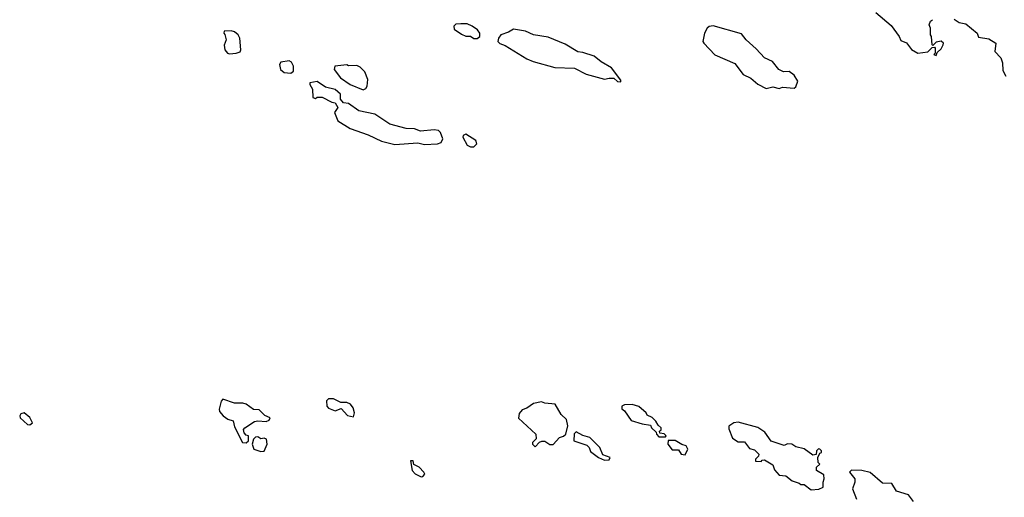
# Model space of a CAD drawing. Extents: x 2604950 to 2749250, y 940531 to 1028284.
# Tile 15 of 220: x 2625463 to 2631428, y 971773 to 974667. Entities that reach past the tile are written whole.
import ezdxf

# ---------------------------------------------------------------- set-up
doc = ezdxf.new("R2010")
doc.units = 0

msp = doc.modelspace()

# ---------------------------------------------------------------- linework, layer by layer
at = {"layer": '0CON05XD'}
for points in [[(2630650.5, 974710.5), (2630741.7, 974631.7), (2630790, 974565), (2630800.7, 974540.7), (2630836.1, 974526.1), (2630866.1, 974486.1), (2630905, 974463.3), (2630965, 974472.5), (2630991.7, 974498.3), (2631005, 974500), (2631010, 974495), (2631010, 974465), (2631000, 974455), (2631015, 974450), (2631021.7, 974468.3), (2631045, 974490), (2631057.5, 974515), (2631060, 974525), (2631045, 974537.5), (2631015, 974530), (2630995, 974510), (2630990, 974515), (2630987.5, 974565), (2630980, 974575), (2630980, 974615), (2630972.5, 974635), (2630981.7, 974658.3), (2630993, 974667)], [(2628235, 974552.5), (2628250, 974565), (2628250, 974585), (2628237.5, 974605), (2628205, 974627.5), (2628175, 974642.5), (2628135, 974642.5), (2628105, 974640), (2628093, 974627), (2628095, 974610), (2628139.3, 974579.3), (2628165, 974567.5), (2628195, 974567.5), (2628215, 974552.5), (2628235, 974552.5)], [(2630065, 974250), (2630085, 974257.5), (2630155, 974252.5), (2630165, 974260), (2630177.5, 974295), (2630155, 974330), (2630125, 974352.5), (2630090.7, 974350.7), (2630062.5, 974365), (2630023.8, 974413.8), (2629975, 974436.7), (2629925, 974491.2), (2629864, 974545), (2629835, 974581.2), (2629665, 974628.8), (2629640, 974625), (2629627.5, 974615), (2629612.5, 974585), (2629602.5, 974535), (2629607.5, 974525), (2629675, 974453.8), (2629795, 974401.2), (2629845.7, 974335.7), (2629892.7, 974312.7), (2629935, 974276.7), (2629985, 974250), (2630025, 974260), (2630065, 974250)], [(2631125, 974670), (2631155, 974650), (2631195, 974642.5), (2631262.5, 974585), (2631271.7, 974561.7), (2631335, 974550), (2631377.5, 974525), (2631370, 974475), (2631407.5, 974435), (2631416.7, 974405), (2631418.3, 974358.3), (2631436.7, 974325)], [(2626735, 974460), (2626775, 974463.3), (2626798.3, 974471.7), (2626802.5, 974485), (2626796.2, 974555), (2626786.2, 974575), (2626765, 974593.3), (2626745, 974600), (2626701.7, 974598.3), (2626700, 974585), (2626707, 974577), (2626713.3, 974545), (2626703, 974513), (2626706.7, 974485), (2626722.5, 974465), (2626735, 974460)], [(2629105, 974290), (2629105, 974300), (2629047.5, 974375), (2628985, 974410.8), (2628943.8, 974445), (2628875, 974468.6), (2628845, 974472.9), (2628768.5, 974518.5), (2628665, 974561.1), (2628575, 974574.2), (2628528.3, 974598.3), (2628455, 974610), (2628425, 974591.2), (2628377.5, 974575), (2628363.3, 974555), (2628360, 974535), (2628371.7, 974521.7), (2628405, 974510), (2628535, 974430), (2628574.3, 974414.3), (2628705, 974378.1), (2628825, 974374.2), (2628895, 974337.1), (2629005, 974306), (2629035, 974313.3), (2629061.7, 974311.7), (2629085, 974292.5), (2629105, 974290)], [(2627105, 974342.5), (2627122.5, 974355), (2627122.5, 974385), (2627109.3, 974409.3), (2627095, 974417.5), (2627045, 974410), (2627037.5, 974395), (2627042.5, 974365), (2627065, 974346.7), (2627105, 974342.5)], [(2627545, 974242.5), (2627559.3, 974250.7), (2627567.5, 974265), (2627573.3, 974305), (2627555, 974350), (2627525, 974380), (2627505, 974390), (2627455, 974387.5), (2627445, 974392.5), (2627372.5, 974385), (2627367.5, 974365), (2627407.5, 974315), (2627465, 974273.8), (2627545, 974242.5)], [(2627735, 973910.6), (2627875, 973920), (2627915, 973911.4), (2627995, 973913.8), (2628016.4, 973923.6), (2628026.7, 973945), (2628012.5, 973982.5), (2628000, 973995), (2627975, 974000), (2627892.3, 973992.3), (2627855.9, 974005.9), (2627805, 974008), (2627705, 974033.3), (2627615, 974094), (2627517.5, 974115), (2627455, 974158.8), (2627423.9, 974163.9), (2627407.5, 974185), (2627406.1, 974216.1), (2627373.6, 974243.6), (2627315, 974257.5), (2627265, 974292.5), (2627220, 974285), (2627220, 974275), (2627237.5, 974245), (2627240, 974195), (2627255, 974190), (2627265, 974197.5), (2627295, 974196.7), (2627355, 974166.7), (2627375, 974162.5), (2627390, 974135), (2627370, 974105), (2627391.2, 974055), (2627465, 974007.1), (2627575, 973968.8), (2627655, 973930), (2627735, 973910.6)], [(2628215, 973897.5), (2628232.5, 973915), (2628227.5, 973935), (2628165, 973972.5), (2628150, 973965), (2628147.5, 973955), (2628175, 973907.5), (2628195, 973897.5), (2628215, 973897.5)], [(2626835, 972102.5), (2626850, 972115), (2626850, 972145), (2626835, 972150), (2626823, 972163), (2626820, 972185), (2626827.5, 972195), (2626885, 972232.5), (2626905, 972237.5), (2626956.4, 972233.6), (2626975, 972240), (2626980, 972255), (2626949.3, 972269.3), (2626915, 972302.5), (2626880, 972305), (2626835, 972336.7), (2626815, 972343.3), (2626765, 972343.3), (2626693, 972367), (2626683.6, 972356.4), (2626671.7, 972308.3), (2626674.1, 972294.1), (2626695, 972267.5), (2626725, 972247.5), (2626756.4, 972236.4), (2626765, 972200), (2626812.5, 972105), (2626835, 972102.5)], [(2627485, 972260), (2627492.5, 972285), (2627483.3, 972315), (2627468.3, 972338.3), (2627445, 972347.5), (2627408.3, 972348.3), (2627365, 972370), (2627335, 972370), (2627321.7, 972358.3), (2627323.3, 972325), (2627335, 972312.5), (2627375, 972297.5), (2627411.7, 972311.7), (2627449.3, 972269.3), (2627485, 972260)], [(2628585, 972080), (2628611.7, 972108.3), (2628627, 972113), (2628645, 972112.5), (2628675, 972092.5), (2628695, 972092.5), (2628733.6, 972136.4), (2628757, 972143), (2628772.5, 972155), (2628783.6, 972206.4), (2628776.7, 972245), (2628742.5, 972275), (2628707, 972337), (2628645, 972343.3), (2628625, 972351.2), (2628575, 972341.2), (2628535, 972313.3), (2628506.4, 972303.6), (2628489.3, 972280.7), (2628485, 972252.5), (2628590, 972155), (2628591.7, 972128.3), (2628570, 972105), (2628570, 972095), (2628585, 972080)], [(2629375, 972140), (2629380, 972145), (2629368.3, 972158.3), (2629341.7, 972161.7), (2629340, 972175), (2629348.3, 972181.7), (2629350, 972195), (2629330.7, 972210.7), (2629317.5, 972235), (2629295, 972257.5), (2629265, 972270), (2629257.5, 972285), (2629214.3, 972324.3), (2629174.4, 972335.6), (2629126.7, 972333.3), (2629110, 972325), (2629110, 972310), (2629127.3, 972297.3), (2629168.3, 972238.3), (2629235, 972217.5), (2629285, 972210), (2629290, 972195), (2629318.3, 972168.3), (2629320, 972155), (2629335, 972140), (2629375, 972140)], [(2625525, 972212.5), (2625540, 972225), (2625525, 972257.5), (2625490, 972285), (2625470.7, 972279.3), (2625463.3, 972266.7), (2625466.7, 972255), (2625510, 972215), (2625525, 972212.5)], [(2630258.3, 971818.3), (2630305, 971822.5), (2630330, 971835), (2630330, 971865), (2630337.5, 971885), (2630335, 971910), (2630290, 971935), (2630290, 971955), (2630310, 971975), (2630300, 971985), (2630297.5, 972015), (2630310, 972040), (2630320, 972045), (2630320, 972055), (2630310, 972065), (2630303, 972067), (2630290, 972055), (2630288.3, 972031.7), (2630268.3, 972028.3), (2630216.1, 972066.1), (2630165, 972080), (2630140, 972095), (2630115, 972096.7), (2630095, 972087.5), (2630015, 972112.5), (2629977.7, 972167.7), (2629935, 972196.2), (2629815, 972228.8), (2629790, 972225), (2629760, 972205), (2629758.3, 972188.3), (2629781.7, 972131.7), (2629815, 972110), (2629855, 972110), (2629885, 972070), (2629915, 972060), (2629940, 972035), (2629938.3, 972021.7), (2629920, 972005), (2629921.7, 971991.7), (2629955, 971990), (2629961.7, 971998.3), (2629975, 972000), (2630025, 971970), (2630035, 971940), (2630065, 971907.5), (2630105, 971902.5), (2630143, 971873), (2630185, 971860), (2630195, 971850), (2630215, 971850), (2630258.3, 971818.3)], [(2629005, 971997.5), (2629035, 972000), (2629040, 972015), (2628995, 972030), (2628977.5, 972075), (2628917.5, 972135), (2628875, 972147.5), (2628835, 972170), (2628821.7, 972158.3), (2628820, 972115), (2628898.3, 972088.3), (2628912.5, 972075), (2628920.7, 972050.7), (2628970, 972015), (2629005, 971997.5)], [(2626925, 972051.2), (2626945, 972052.5), (2626962.5, 972095), (2626957.5, 972125), (2626945, 972132.5), (2626925, 972127.5), (2626905, 972140), (2626891.7, 972138.3), (2626880, 972125), (2626872.5, 972095), (2626882.5, 972065), (2626925, 972051.2)], [(2629495, 972030), (2629510, 972065), (2629500, 972085), (2629475, 972092.5), (2629435, 972116.7), (2629391.7, 972118.3), (2629390, 972095), (2629415, 972060), (2629455, 972060), (2629470, 972035), (2629495, 972030)], [(2627895, 971897.5), (2627905, 971900), (2627917, 971913), (2627912.5, 971925), (2627882.5, 971955), (2627851.7, 971971.7), (2627847.5, 971995), (2627830, 971995), (2627840, 971935), (2627860, 971915), (2627895, 971897.5)], [(2630878.3, 971748.3), (2630848.3, 971788.3), (2630775, 971810), (2630746, 971856), (2630689.3, 971859.3), (2630615, 971923.3), (2630565, 971936.7), (2630503, 971937), (2630490, 971925), (2630522.5, 971885), (2630522.5, 971865), (2630507.5, 971825), (2630531.7, 971761.7)]]:
    msp.add_lwpolyline(points, dxfattribs=at)

doc.saveas('drawing.dxf')
